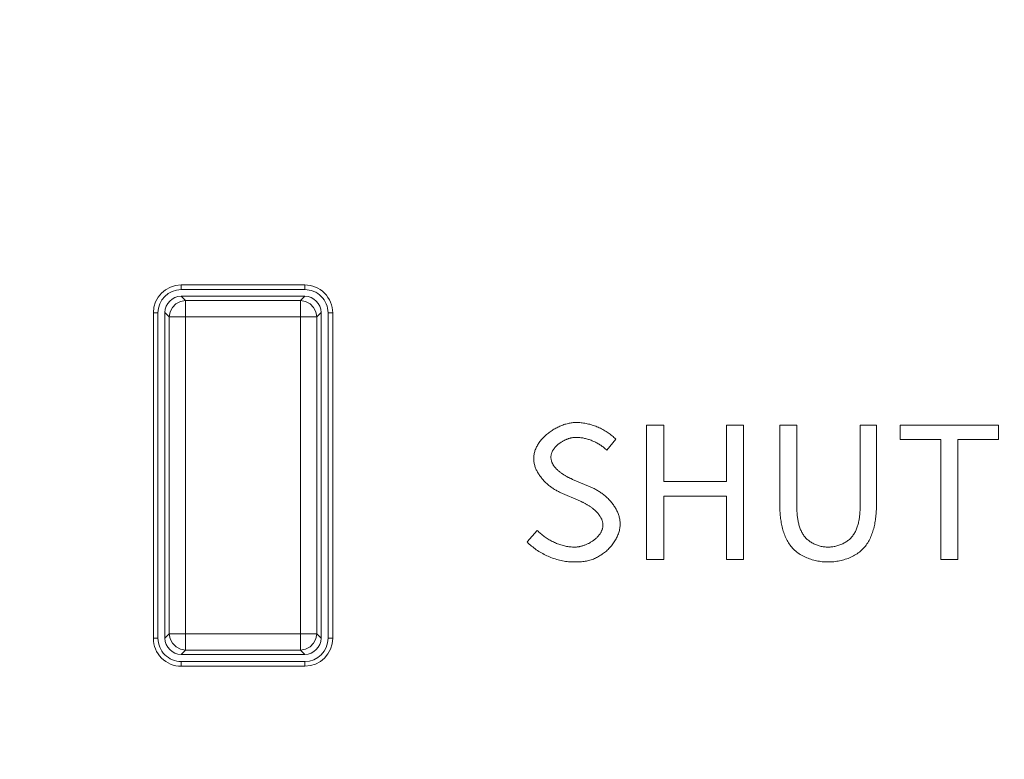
# Model space of a CAD drawing. Header units: millimetres. Extents: x 3925 to 5043, y -86 to 778.
# Tile 42 of 113: x 4397 to 4408, y 514 to 522. Entities that reach past the tile are written whole.
import ezdxf

# ---------------------------------------------------------------- set-up
doc = ezdxf.new("R2010")
doc.units = ezdxf.units.MM
doc.header["$LTSCALE"] = 46.255
doc.header["$PDMODE"] = 3
doc.header["$PDSIZE"] = 1
doc.layers.get('0').update_dxf_attribs({"linetype": 'CONTINUOUS'})
doc.layers.get('Defpoints').update_dxf_attribs({"linetype": 'CONTINUOUS'})
doc.layers.add('H30K-INDICATDXF_CONTINUOUS_LINE', color=7, linetype='CONTINUOUS')
doc.layers.add('H30K-TOP-COVDXF_CONTINUOUS_LINE', color=7, linetype='CONTINUOUS')
doc.styles.add('SLDTEXTSTYLE0', font='arialbd.ttf', dxfattribs={"height": 5.5})
doc.styles.add('SLDTEXTSTYLE2', font='arial.ttf')
doc.dimstyles.new('SLDDIMSTYLE1', dxfattribs={"dimtxt": 5.650301, "dimasz": 4.572, "dimexe": 0, "dimexo": 0.0625, "dimgap": 1.412575, "dimtad": 0, "dimtih": 1, "dimtoh": 1, "dimlfac": 3.5, "dimrnd": 1e-09, "dimzin": 4, "dimdsep": 46, "dimtxsty": 'SLDTEXTSTYLE0', "dimsah": 1, "dimcen": 0.09, "dimadec": 0, "dimazin": 1, "dimtol": 1, "dimtp": 0.8, "dimtm": 0.8, "dimtfac": 1, "dimtdec": 1, "dimtofl": 0, "dimtmove": 0, "dimatfit": 3, "dimfxl": 1, "dimfrac": 2, "dimtolj": 1, "dimarcsym": 0})

# ---------------------------------------------------------------- blocks, each defined once
blk = doc.blocks.new('*D87')
at = {"color": 0, "linetype": 'Continuous', "lineweight": -2}
for p, q in [((4265.825, 528.852), (4265.825, 425.178)), ((4487.211, 487.352), (4487.211, 425.178)), ((4269.825, 426.178), (4483.211, 426.178))]:
    blk.add_line(p, q, dxfattribs=at)
at = {"color": 0, "linetype": 'Continuous'}
for points in [[(4269.825, 426.845), (4269.825, 425.512), (4265.825, 426.178)], [(4483.211, 426.845), (4483.211, 425.512), (4487.211, 426.178)]]:
    blk.add_solid(points, dxfattribs=at)
at = {"layer": 'Defpoints', "color": 0, "linetype": 'Continuous'}
for p in [(4265.825, 529.852), (4487.211, 488.352), (4487.211, 426.178)]:
    blk.add_point(p, dxfattribs=at)
at = {"color": 0, "linetype": 'Continuous', "lineweight": 0, "insert": (4376.518, 430.883), "char_height": 5, "attachment_point": 5, "style": 'SLDTEXTSTYLE2'}
blk.add_mtext('\\A1;442.77 [17.43]', dxfattribs=at)

msp = doc.modelspace()

# ---------------------------------------------------------------- linework, layer by layer
at = {"layer": 'H30K-INDICATDXF_CONTINUOUS_LINE', "color": 7, "linetype": 'Continuous', "lineweight": 0}
for p, q in [((4398.9134, 519.2794), (4400.2411, 519.2794)), ((4398.9599, 519.2329), (4398.9134, 519.2794)), ((4400.2411, 519.2794), (4400.1946, 519.2329)), ((4398.9599, 515.4759), (4398.9599, 519.2329)), ((4400.1946, 519.2329), (4398.9599, 519.2329)), ((4400.1946, 519.2329), (4400.1946, 515.4759)), ((4398.7385, 519.1045), (4398.7385, 515.6043)), ((4398.785, 519.058), (4398.7385, 519.1045)), ((4400.416, 519.1045), (4400.3695, 519.058)), ((4400.416, 519.1045), (4400.416, 515.6043)), ((4398.785, 519.058), (4398.785, 515.6508)), ((4400.3695, 519.058), (4398.785, 519.058)), ((4400.3695, 515.6508), (4400.3695, 519.058)), ((4398.7385, 515.6043), (4398.785, 515.6508)), ((4398.785, 515.6508), (4400.3695, 515.6508)), ((4400.416, 515.6043), (4400.3695, 515.6508)), ((4398.9134, 515.4294), (4398.9599, 515.4759)), ((4398.9599, 515.4759), (4400.1946, 515.4759)), ((4400.2411, 515.4294), (4400.1946, 515.4759)), ((4400.2411, 515.4294), (4398.9134, 515.4294))]:
    msp.add_line(p, q, dxfattribs=at)
for points in [[(4398.9599, 519.2329), (4398.9057, 519.2242), (4398.8568, 519.1992), (4398.818, 519.16), (4398.7934, 519.1112), (4398.785, 519.058)], [(4400.3695, 519.058), (4400.3609, 519.112), (4400.336, 519.1607), (4400.2973, 519.1994), (4400.2486, 519.2243), (4400.1946, 519.2329)], [(4398.785, 515.6508), (4398.7936, 515.5968), (4398.8185, 515.548), (4398.8572, 515.5094), (4398.9059, 515.4845), (4398.9599, 515.4759)], [(4400.1946, 515.4759), (4400.2489, 515.4846), (4400.2977, 515.5096), (4400.3366, 515.5488), (4400.3612, 515.5976), (4400.3695, 515.6508)]]:
    msp.add_lwpolyline(points, dxfattribs=at)
for centre, major_axis, start_param, end_param in [((4398.9136, 519.1043), (0.1239, -0.1239), -3.9263815, -2.3568039), ((4400.2409, 519.1043), (-0.1239, -0.1239), 2.3568031, 3.9263822), ((4398.9136, 515.6045), (-0.1239, -0.1239), -0.7847896, 0.7847896), ((4400.2409, 515.6045), (0.1239, -0.1239), -0.7847888, 0.7847888)]:
    msp.add_ellipse(centre, major_axis=major_axis, ratio=0.9987828, start_param=start_param, end_param=end_param, dxfattribs=at)
at = {"layer": 'H30K-TOP-COVDXF_CONTINUOUS_LINE', "color": 7, "linetype": 'Continuous', "lineweight": 0}
for p, q in [((4398.9135, 519.402), (4398.9135, 519.352)), ((4398.9135, 519.402), (4400.241, 519.402)), ((4400.241, 519.402), (4400.241, 519.352)), ((4398.9135, 519.352), (4400.241, 519.352)), ((4398.6135, 515.602), (4398.6135, 519.102)), ((4398.6135, 519.102), (4398.6635, 519.102)), ((4398.6635, 515.602), (4398.6635, 519.102)), ((4400.491, 519.102), (4400.491, 515.602)), ((4400.541, 519.102), (4400.491, 519.102)), ((4400.541, 519.102), (4400.541, 515.602)), ((4403.9148, 517.8949), (4403.9148, 516.4483)), ((4404.0984, 517.8949), (4403.9148, 517.8949)), ((4404.0984, 517.289), (4404.0984, 517.8949)), ((4404.7734, 517.8949), (4404.7734, 517.289)), ((4404.9549, 517.8949), (4404.7734, 517.8949)), ((4404.9549, 516.4483), (4404.9549, 517.8949)), ((4405.3457, 517.8949), (4405.3457, 517.0463)), ((4405.5293, 517.8949), (4405.3457, 517.8949)), ((4405.5293, 517.0296), (4405.5293, 517.8949)), ((4406.3858, 517.8949), (4406.2102, 517.8949)), ((4406.3858, 517.0463), (4406.3858, 517.8949)), ((4406.6384, 517.8949), (4406.6384, 517.741)), ((4407.6982, 517.8949), (4406.6384, 517.8949)), ((4407.6982, 517.741), (4407.6982, 517.8949)), ((4403.4866, 517.6265), (4403.5833, 517.743)), ((4406.6384, 517.741), (4407.0765, 517.741)), ((4407.0765, 517.741), (4407.0765, 516.4483)), ((4407.2601, 516.4483), (4407.2601, 517.741)), ((4407.2601, 517.741), (4407.6982, 517.741)), ((4403.3326, 517.22), (4403.1197, 517.3111)), ((4404.7734, 517.289), (4404.0984, 517.289)), ((4404.0984, 516.4483), (4404.0984, 517.1311)), ((4404.0984, 517.1311), (4404.7734, 517.1311)), ((4404.7734, 517.1311), (4404.7734, 516.4483)), ((4402.7405, 516.7621), (4402.632, 516.6377)), ((4403.9148, 516.4483), (4404.0984, 516.4483)), ((4404.7734, 516.4483), (4404.9549, 516.4483)), ((4407.0765, 516.4483), (4407.2601, 516.4483)), ((4398.6135, 515.602), (4398.6635, 515.602)), ((4400.541, 515.602), (4400.491, 515.602)), ((4398.9135, 515.302), (4398.9135, 515.352)), ((4400.241, 515.352), (4398.9135, 515.352)), ((4400.241, 515.302), (4398.9135, 515.302)), ((4400.241, 515.302), (4400.241, 515.352))]:
    msp.add_line(p, q, dxfattribs=at)
for points in [[(4403.157, 517.9226), (4403.1464, 517.9224), (4403.1358, 517.9219), (4403.1251, 517.921), (4403.1143, 517.9199), (4403.1035, 517.9184), (4403.0926, 517.9166), (4403.0816, 517.9145), (4403.0706, 517.912), (4403.0596, 517.9093), (4403.0486, 517.9063), (4403.0376, 517.903), (4403.0266, 517.8994), (4403.0155, 517.8956), (4403.0046, 517.8915), (4402.9936, 517.8871), (4402.9827, 517.8824), (4402.9719, 517.8775), (4402.9611, 517.8724), (4402.9504, 517.867), (4402.9397, 517.8613), (4402.9292, 517.8555), (4402.9188, 517.8494), (4402.9085, 517.8431), (4402.8983, 517.8366), (4402.8883, 517.8298), (4402.8784, 517.8229), (4402.8687, 517.8158), (4402.8591, 517.8084), (4402.8498, 517.8009), (4402.8406, 517.7932), (4402.8316, 517.7854), (4402.8228, 517.7773), (4402.8142, 517.7691), (4402.8059, 517.7608), (4402.7978, 517.7523), (4402.79, 517.7436), (4402.7824, 517.7348), (4402.7751, 517.7259), (4402.768, 517.7168), (4402.7613, 517.7076), (4402.7548, 517.6983), (4402.7487, 517.6889), (4402.7429, 517.6793), (4402.7374, 517.6697), (4402.7323, 517.66), (4402.7275, 517.6502), (4402.7231, 517.6402), (4402.719, 517.6303), (4402.7154, 517.6202), (4402.7121, 517.6101), (4402.7092, 517.5999), (4402.7068, 517.5896), (4402.7047, 517.5793), (4402.7031, 517.569), (4402.702, 517.5586), (4402.7013, 517.5482), (4402.7011, 517.5377)], [(4403.5833, 517.743), (4403.5739, 517.7524), (4403.5644, 517.7616), (4403.5545, 517.7706), (4403.5444, 517.7793), (4403.534, 517.7879), (4403.5235, 517.7962), (4403.5126, 517.8043), (4403.5016, 517.8121), (4403.4904, 517.8197), (4403.4789, 517.8271), (4403.4673, 517.8343), (4403.4555, 517.8411), (4403.4435, 517.8478), (4403.4314, 517.8541), (4403.4191, 517.8603), (4403.4067, 517.8661), (4403.3941, 517.8717), (4403.3815, 517.877), (4403.3687, 517.8821), (4403.3558, 517.8868), (4403.3428, 517.8913), (4403.3298, 517.8955), (4403.3166, 517.8994), (4403.3034, 517.903), (4403.2902, 517.9064), (4403.2769, 517.9094), (4403.2636, 517.9121), (4403.2502, 517.9145), (4403.2369, 517.9166), (4403.2235, 517.9184), (4403.2101, 517.9199), (4403.1968, 517.9211), (4403.1835, 517.9219), (4403.1702, 517.9224), (4403.157, 517.9226)], [(4406.2102, 517.8949), (4406.2101, 517.0296), (4406.21, 517.0188), (4406.2098, 517.0079), (4406.2095, 516.9969), (4406.2091, 516.9859), (4406.2086, 516.9748), (4406.208, 516.9637), (4406.2072, 516.9525), (4406.2063, 516.9413), (4406.2053, 516.9302), (4406.2041, 516.919), (4406.2028, 516.9078), (4406.2013, 516.8967), (4406.1996, 516.8856), (4406.1978, 516.8745), (4406.1957, 516.8635), (4406.1935, 516.8526), (4406.191, 516.8418), (4406.1884, 516.831), (4406.1855, 516.8204), (4406.1823, 516.8098), (4406.179, 516.7994), (4406.1754, 516.7891), (4406.1715, 516.779), (4406.1674, 516.769), (4406.163, 516.7592), (4406.1583, 516.7496), (4406.1534, 516.7402), (4406.1481, 516.7309), (4406.1426, 516.7219), (4406.1367, 516.7131), (4406.1305, 516.7046), (4406.124, 516.6963), (4406.1172, 516.6882), (4406.11, 516.6804), (4406.1025, 516.673), (4406.0947, 516.6658), (4406.0866, 516.6589), (4406.0783, 516.6523), (4406.0696, 516.646), (4406.0607, 516.6399), (4406.0515, 516.6342), (4406.0421, 516.6287), (4406.0326, 516.6235), (4406.0228, 516.6186), (4406.0128, 516.6141), (4406.0027, 516.6098), (4405.9925, 516.6058), (4405.9821, 516.6021), (4405.9716, 516.5987), (4405.961, 516.5957), (4405.9504, 516.5929), (4405.9397, 516.5905), (4405.929, 516.5884), (4405.9182, 516.5866), (4405.9075, 516.5851), (4405.8967, 516.5839), (4405.886, 516.5831), (4405.8754, 516.5826), (4405.8648, 516.5825)], [(4402.8866, 517.5495), (4402.8867, 517.5553), (4402.8871, 517.5611), (4402.8877, 517.5669), (4402.8886, 517.5726), (4402.8898, 517.5783), (4402.8912, 517.5839), (4402.8928, 517.5895), (4402.8946, 517.5951), (4402.8967, 517.6006), (4402.899, 517.606), (4402.9015, 517.6115), (4402.9042, 517.6168), (4402.9071, 517.6221), (4402.9102, 517.6273), (4402.9135, 517.6325), (4402.917, 517.6376), (4402.9206, 517.6427), (4402.9244, 517.6476), (4402.9284, 517.6525), (4402.9325, 517.6574), (4402.9368, 517.6621), (4402.9413, 517.6668), (4402.9459, 517.6714), (4402.9506, 517.6759), (4402.9554, 517.6803), (4402.9604, 517.6847), (4402.9655, 517.6889), (4402.9707, 517.6931), (4402.976, 517.6971), (4402.9814, 517.7011), (4402.9869, 517.7049), (4402.9925, 517.7087), (4402.9982, 517.7124), (4403.004, 517.7159), (4403.0098, 517.7193), (4403.0157, 517.7227), (4403.0217, 517.7259), (4403.0277, 517.729), (4403.0338, 517.7319), (4403.0399, 517.7348), (4403.0461, 517.7375), (4403.0523, 517.7401), (4403.0585, 517.7426), (4403.0647, 517.7449), (4403.071, 517.7471), (4403.0772, 517.7492), (4403.0835, 517.7511), (4403.0898, 517.7529), (4403.096, 517.7546), (4403.1023, 517.7561), (4403.1085, 517.7574), (4403.1147, 517.7586), (4403.1209, 517.7597), (4403.127, 517.7606), (4403.1331, 517.7613), (4403.1392, 517.7619), (4403.1451, 517.7623), (4403.1511, 517.7626), (4403.157, 517.7627)], [(4403.157, 517.7627), (4403.1672, 517.7625), (4403.1774, 517.7621), (4403.1876, 517.7615), (4403.1978, 517.7605), (4403.2081, 517.7594), (4403.2183, 517.7579), (4403.2285, 517.7563), (4403.2387, 517.7544), (4403.2489, 517.7522), (4403.2591, 517.7498), (4403.2692, 517.7472), (4403.2793, 517.7444), (4403.2893, 517.7414), (4403.2993, 517.7381), (4403.3092, 517.7346), (4403.3191, 517.7309), (4403.3289, 517.727), (4403.3386, 517.7229), (4403.3482, 517.7186), (4403.3578, 517.7141), (4403.3672, 517.7095), (4403.3766, 517.7046), (4403.3858, 517.6996), (4403.395, 517.6943), (4403.404, 517.689), (4403.4129, 517.6834), (4403.4217, 517.6777), (4403.4303, 517.6718), (4403.4388, 517.6658), (4403.4472, 517.6596), (4403.4554, 517.6532), (4403.4634, 517.6468), (4403.4713, 517.6401), (4403.479, 517.6334), (4403.4866, 517.6265)], [(4402.7011, 517.5377), (4402.7012, 517.528), (4402.7018, 517.5184), (4402.7027, 517.5088), (4402.7039, 517.4992), (4402.7055, 517.4897), (4402.7075, 517.4802), (4402.7097, 517.4707), (4402.7123, 517.4613), (4402.7152, 517.4519), (4402.7184, 517.4426), (4402.7218, 517.4333), (4402.7256, 517.4241), (4402.7296, 517.415), (4402.734, 517.406), (4402.7385, 517.397), (4402.7434, 517.3881), (4402.7484, 517.3792), (4402.7538, 517.3705), (4402.7593, 517.3619), (4402.7651, 517.3533), (4402.7711, 517.3449), (4402.7773, 517.3366), (4402.7837, 517.3283), (4402.7903, 517.3202), (4402.797, 517.3122), (4402.804, 517.3043), (4402.8111, 517.2966), (4402.8184, 517.289), (4402.8259, 517.2815), (4402.8334, 517.2742), (4402.8412, 517.267), (4402.849, 517.2599), (4402.857, 517.253), (4402.8651, 517.2463), (4402.8733, 517.2397), (4402.8816, 517.2332), (4402.89, 517.227), (4402.8985, 517.2209), (4402.9071, 517.215), (4402.9157, 517.2093), (4402.9244, 517.2038), (4402.9331, 517.1984), (4402.9419, 517.1933), (4402.9507, 517.1883), (4402.9596, 517.1835), (4402.9684, 517.179), (4402.9773, 517.1747), (4402.9862, 517.1706), (4403.2043, 517.0759)], [(4403.1197, 517.3111), (4403.1141, 517.3136), (4403.1084, 517.3161), (4403.1026, 517.3188), (4403.0968, 517.3214), (4403.091, 517.3242), (4403.0852, 517.327), (4403.0793, 517.33), (4403.0734, 517.3329), (4403.0676, 517.336), (4403.0617, 517.3391), (4403.0558, 517.3423), (4403.0499, 517.3456), (4403.0441, 517.349), (4403.0383, 517.3524), (4403.0324, 517.3559), (4403.0267, 517.3594), (4403.0209, 517.3631), (4403.0152, 517.3668), (4403.0096, 517.3706), (4403.004, 517.3744), (4402.9985, 517.3783), (4402.993, 517.3823), (4402.9876, 517.3863), (4402.9823, 517.3904), (4402.9771, 517.3946), (4402.9719, 517.3989), (4402.9669, 517.4032), (4402.9619, 517.4076), (4402.9571, 517.412), (4402.9524, 517.4165), (4402.9477, 517.4211), (4402.9432, 517.4257), (4402.9389, 517.4304), (4402.9346, 517.4352), (4402.9305, 517.4401), (4402.9266, 517.4449), (4402.9228, 517.4499), (4402.9192, 517.4549), (4402.9157, 517.46), (4402.9124, 517.4652), (4402.9092, 517.4704), (4402.9062, 517.4756), (4402.9035, 517.481), (4402.9009, 517.4864), (4402.8985, 517.4918), (4402.8963, 517.4973), (4402.8943, 517.5029), (4402.8925, 517.5085), (4402.891, 517.5142), (4402.8897, 517.5199), (4402.8886, 517.5257), (4402.8877, 517.5316), (4402.8871, 517.5375), (4402.8867, 517.5435), (4402.8866, 517.5495)], [(4403.6306, 516.8331), (4403.6304, 516.8433), (4403.6298, 516.8534), (4403.6289, 516.8636), (4403.6276, 516.8737), (4403.6259, 516.8837), (4403.6239, 516.8938), (4403.6216, 516.9038), (4403.6189, 516.9138), (4403.6159, 516.9237), (4403.6126, 516.9335), (4403.6089, 516.9433), (4403.605, 516.9531), (4403.6008, 516.9627), (4403.5963, 516.9723), (4403.5915, 516.9819), (4403.5865, 516.9913), (4403.5812, 517.0006), (4403.5757, 517.0099), (4403.5699, 517.0191), (4403.5638, 517.0281), (4403.5576, 517.0371), (4403.5511, 517.0459), (4403.5444, 517.0546), (4403.5376, 517.0632), (4403.5305, 517.0717), (4403.5232, 517.08), (4403.5158, 517.0882), (4403.5082, 517.0962), (4403.5004, 517.1042), (4403.4925, 517.1119), (4403.4844, 517.1195), (4403.4762, 517.1269), (4403.4678, 517.1342), (4403.4594, 517.1413), (4403.4508, 517.1482), (4403.4421, 517.155), (4403.4333, 517.1615), (4403.4245, 517.1679), (4403.4155, 517.1741), (4403.4065, 517.18), (4403.3974, 517.1858), (4403.3883, 517.1913), (4403.3791, 517.1967), (4403.3698, 517.2018), (4403.3605, 517.2067), (4403.3512, 517.2113), (4403.3419, 517.2158), (4403.3326, 517.22)], [(4403.2043, 517.0759), (4403.2103, 517.0731), (4403.2163, 517.0703), (4403.2224, 517.0674), (4403.2285, 517.0645), (4403.2346, 517.0614), (4403.2407, 517.0583), (4403.2469, 517.055), (4403.2531, 517.0517), (4403.2593, 517.0483), (4403.2655, 517.0448), (4403.2717, 517.0413), (4403.2778, 517.0376), (4403.284, 517.0339), (4403.2901, 517.0301), (4403.2962, 517.0262), (4403.3023, 517.0222), (4403.3083, 517.0182), (4403.3143, 517.014), (4403.3202, 517.0098), (4403.3261, 517.0056), (4403.3318, 517.0012), (4403.3376, 516.9968), (4403.3432, 516.9923), (4403.3487, 516.9877), (4403.3542, 516.983), (4403.3596, 516.9783), (4403.3648, 516.9735), (4403.37, 516.9687), (4403.375, 516.9637), (4403.3799, 516.9587), (4403.3847, 516.9537), (4403.3893, 516.9485), (4403.3938, 516.9433), (4403.3982, 516.938), (4403.4024, 516.9327), (4403.4064, 516.9273), (4403.4103, 516.9218), (4403.414, 516.9162), (4403.4176, 516.9106), (4403.4209, 516.905), (4403.4241, 516.8992), (4403.427, 516.8934), (4403.4298, 516.8876), (4403.4324, 516.8817), (4403.4347, 516.8757), (4403.4368, 516.8697), (4403.4387, 516.8636), (4403.4404, 516.8574), (4403.4418, 516.8512), (4403.443, 516.8449), (4403.4439, 516.8386), (4403.4446, 516.8322), (4403.445, 516.8258), (4403.4451, 516.8193)], [(4405.3457, 517.0463), (4405.3458, 517.0312), (4405.346, 517.016), (4405.3464, 517.0008), (4405.347, 516.9854), (4405.3478, 516.9699), (4405.3488, 516.9544), (4405.35, 516.9388), (4405.3515, 516.9232), (4405.3531, 516.9076), (4405.355, 516.892), (4405.3571, 516.8764), (4405.3595, 516.8608), (4405.3622, 516.8453), (4405.3651, 516.8298), (4405.3683, 516.8145), (4405.3718, 516.7992), (4405.3756, 516.784), (4405.3797, 516.769), (4405.3842, 516.7541), (4405.3889, 516.7394), (4405.394, 516.7249), (4405.3995, 516.7105), (4405.4053, 516.6964), (4405.4114, 516.6825), (4405.4179, 516.6689), (4405.4249, 516.6555), (4405.4322, 516.6424), (4405.4399, 516.6296), (4405.448, 516.6171), (4405.4565, 516.6049), (4405.4654, 516.593), (4405.4748, 516.5816), (4405.4847, 516.5705), (4405.495, 516.5598), (4405.5059, 516.5493), (4405.5172, 516.5393), (4405.529, 516.5297), (4405.5412, 516.5205), (4405.5537, 516.5118), (4405.5666, 516.5034), (4405.5799, 516.4955), (4405.5935, 516.488), (4405.6073, 516.4809), (4405.6215, 516.4742), (4405.6358, 516.4679), (4405.6504, 516.462), (4405.6652, 516.4566), (4405.6802, 516.4515), (4405.6953, 516.4469), (4405.7105, 516.4427), (4405.7258, 516.4388), (4405.7413, 516.4354), (4405.7567, 516.4324), (4405.7723, 516.4298), (4405.7878, 516.4276), (4405.8033, 516.4258), (4405.8188, 516.4244), (4405.8342, 516.4234), (4405.8495, 516.4228), (4405.8648, 516.4226)], [(4405.8648, 516.5825), (4405.8544, 516.5826), (4405.844, 516.5831), (4405.8336, 516.584), (4405.8231, 516.5852), (4405.8127, 516.5867), (4405.8022, 516.5885), (4405.7918, 516.5907), (4405.7814, 516.5931), (4405.7711, 516.5959), (4405.7608, 516.599), (4405.7506, 516.6024), (4405.7406, 516.6061), (4405.7306, 516.6101), (4405.7208, 516.6145), (4405.7112, 516.6191), (4405.7017, 516.6239), (4405.6924, 516.6291), (4405.6833, 516.6346), (4405.6744, 516.6403), (4405.6658, 516.6463), (4405.6574, 516.6526), (4405.6493, 516.6592), (4405.6414, 516.666), (4405.6339, 516.6731), (4405.6267, 516.6804), (4405.6196, 516.6883), (4405.6128, 516.6964), (4405.6064, 516.7047), (4405.6003, 516.7133), (4405.5945, 516.7222), (4405.589, 516.7312), (4405.5839, 516.7405), (4405.579, 516.7499), (4405.5744, 516.7596), (4405.5701, 516.7694), (4405.5661, 516.7794), (4405.5624, 516.7895), (4405.5589, 516.7998), (4405.5556, 516.8102), (4405.5526, 516.8208), (4405.5498, 516.8314), (4405.5472, 516.8421), (4405.5449, 516.853), (4405.5427, 516.8639), (4405.5408, 516.8749), (4405.539, 516.8859), (4405.5374, 516.897), (4405.536, 516.9081), (4405.5348, 516.9192), (4405.5337, 516.9304), (4405.5327, 516.9415), (4405.5319, 516.9527), (4405.5312, 516.9638), (4405.5306, 516.9749), (4405.5302, 516.986), (4405.5298, 516.997), (4405.5296, 517.008), (4405.5294, 517.0188), (4405.5293, 517.0296)], [(4405.8648, 516.4226), (4405.88, 516.4228), (4405.8954, 516.4234), (4405.9109, 516.4244), (4405.9265, 516.4258), (4405.9421, 516.4276), (4405.9577, 516.4298), (4405.9732, 516.4324), (4405.9888, 516.4354), (4406.0043, 516.4388), (4406.0197, 516.4426), (4406.035, 516.4468), (4406.0502, 516.4515), (4406.0652, 516.4565), (4406.0801, 516.4619), (4406.0947, 516.4678), (4406.1092, 516.4741), (4406.1234, 516.4808), (4406.1373, 516.4879), (4406.1509, 516.4954), (4406.1643, 516.5033), (4406.1773, 516.5117), (4406.1899, 516.5205), (4406.2021, 516.5297), (4406.214, 516.5393), (4406.2253, 516.5493), (4406.2363, 516.5598), (4406.2466, 516.5705), (4406.2564, 516.5816), (4406.2658, 516.593), (4406.2748, 516.6048), (4406.2833, 516.617), (4406.2914, 516.6295), (4406.2991, 516.6423), (4406.3065, 516.6554), (4406.3134, 516.6688), (4406.3199, 516.6825), (4406.3261, 516.6964), (4406.3319, 516.7105), (4406.3373, 516.7248), (4406.3424, 516.7394), (4406.3472, 516.7541), (4406.3516, 516.7689), (4406.3558, 516.784), (4406.3596, 516.7991), (4406.3631, 516.8144), (4406.3663, 516.8298), (4406.3692, 516.8452), (4406.3719, 516.8608), (4406.3743, 516.8763), (4406.3765, 516.892), (4406.3784, 516.9076), (4406.38, 516.9232), (4406.3814, 516.9388), (4406.3827, 516.9544), (4406.3837, 516.9699), (4406.3844, 516.9854), (4406.3851, 517.0008), (4406.3855, 517.016), (4406.3857, 517.0312), (4406.3858, 517.0463)], [(4403.1412, 516.5825), (4403.1289, 516.5826), (4403.1167, 516.5831), (4403.1045, 516.584), (4403.0922, 516.5851), (4403.08, 516.5866), (4403.0677, 516.5884), (4403.0555, 516.5906), (4403.0433, 516.593), (4403.0311, 516.5957), (4403.0189, 516.5987), (4403.0068, 516.602), (4402.9948, 516.6056), (4402.9828, 516.6095), (4402.9709, 516.6136), (4402.959, 516.618), (4402.9473, 516.6227), (4402.9356, 516.6276), (4402.924, 516.6327), (4402.9125, 516.6381), (4402.9012, 516.6438), (4402.8899, 516.6497), (4402.8788, 516.6558), (4402.8678, 516.6621), (4402.857, 516.6687), (4402.8463, 516.6754), (4402.8357, 516.6824), (4402.8254, 516.6895), (4402.8152, 516.6969), (4402.8051, 516.7044), (4402.7953, 516.7122), (4402.7856, 516.7201), (4402.7762, 516.7281), (4402.7669, 516.7364), (4402.7579, 516.7448), (4402.7491, 516.7533), (4402.7405, 516.7621)], [(4403.1392, 516.4226), (4403.1521, 516.4227), (4403.165, 516.4229), (4403.1779, 516.4234), (4403.1908, 516.424), (4403.2037, 516.4248), (4403.2166, 516.4259), (4403.2295, 516.4273), (4403.2423, 516.429), (4403.2551, 516.4309), (4403.2679, 516.4332), (4403.2806, 516.4358), (4403.2933, 516.4387), (4403.3059, 516.4421), (4403.3184, 516.4458), (4403.3309, 516.45), (4403.3433, 516.4545), (4403.3547, 516.4592), (4403.366, 516.4641), (4403.3772, 516.4695), (4403.3883, 516.4752), (4403.3993, 516.4812), (4403.4102, 516.4876), (4403.4209, 516.4943), (4403.4316, 516.5013), (4403.442, 516.5087), (4403.4523, 516.5163), (4403.4625, 516.5242), (4403.4724, 516.5324), (4403.4821, 516.5408), (4403.4917, 516.5495), (4403.501, 516.5585), (4403.5101, 516.5676), (4403.5189, 516.5771), (4403.5275, 516.5867), (4403.5359, 516.5965), (4403.5439, 516.6065), (4403.5517, 516.6167), (4403.5592, 516.6271), (4403.5664, 516.6377), (4403.5732, 516.6484), (4403.5798, 516.6593), (4403.586, 516.6703), (4403.5918, 516.6814), (4403.5973, 516.6926), (4403.6024, 516.704), (4403.6071, 516.7154), (4403.6114, 516.727), (4403.6153, 516.7386), (4403.6188, 516.7502), (4403.6219, 516.762), (4403.6245, 516.7738), (4403.6267, 516.7856), (4403.6284, 516.7975), (4403.6296, 516.8093), (4403.6303, 516.8212), (4403.6306, 516.8331)], [(4403.4451, 516.8193), (4403.4449, 516.8128), (4403.4445, 516.8063), (4403.4438, 516.7999), (4403.4427, 516.7935), (4403.4415, 516.7871), (4403.4399, 516.7808), (4403.4381, 516.7746), (4403.436, 516.7684), (4403.4336, 516.7622), (4403.4311, 516.7561), (4403.4282, 516.7501), (4403.4252, 516.7442), (4403.4219, 516.7383), (4403.4184, 516.7324), (4403.4147, 516.7267), (4403.4108, 516.721), (4403.4067, 516.7154), (4403.4024, 516.7098), (4403.3979, 516.7044), (4403.3933, 516.699), (4403.3884, 516.6937), (4403.3834, 516.6886), (4403.3783, 516.6835), (4403.373, 516.6785), (4403.3675, 516.6735), (4403.3619, 516.6687), (4403.3562, 516.664), (4403.3503, 516.6594), (4403.3443, 516.6549), (4403.3382, 516.6505), (4403.332, 516.6463), (4403.3257, 516.6421), (4403.3193, 516.638), (4403.3128, 516.6341), (4403.3063, 516.6303), (4403.2996, 516.6266), (4403.2929, 516.6231), (4403.2862, 516.6197), (4403.2793, 516.6164), (4403.2724, 516.6132), (4403.2655, 516.6102), (4403.2586, 516.6073), (4403.2516, 516.6046), (4403.2446, 516.602), (4403.2376, 516.5996), (4403.2305, 516.5973), (4403.2235, 516.5952), (4403.2165, 516.5932), (4403.2094, 516.5914), (4403.2024, 516.5897), (4403.1954, 516.5882), (4403.1885, 516.5869), (4403.1816, 516.5857), (4403.1747, 516.5847), (4403.1679, 516.5839), (4403.1611, 516.5833), (4403.1544, 516.5828), (4403.1477, 516.5825), (4403.1412, 516.5825)], [(4402.632, 516.6377), (4402.643, 516.6264), (4402.6544, 516.6154), (4402.6661, 516.6047), (4402.6781, 516.5942), (4402.6904, 516.584), (4402.7029, 516.574), (4402.7158, 516.5643), (4402.7289, 516.5549), (4402.7423, 516.5458), (4402.7559, 516.537), (4402.7697, 516.5284), (4402.7837, 516.5202), (4402.798, 516.5123), (4402.8124, 516.5046), (4402.827, 516.4973), (4402.8418, 516.4903), (4402.8567, 516.4836), (4402.8718, 516.4772), (4402.887, 516.4712), (4402.9024, 516.4655), (4402.9178, 516.4601), (4402.9334, 516.455), (4402.949, 516.4503), (4402.9647, 516.446), (4402.9805, 516.442), (4402.9963, 516.4384), (4403.0122, 516.4351), (4403.0281, 516.4322), (4403.044, 516.4297), (4403.0599, 516.4275), (4403.0758, 516.4258), (4403.0917, 516.4244), (4403.1076, 516.4234), (4403.1234, 516.4228), (4403.1392, 516.4226)]]:
    msp.add_lwpolyline(points, dxfattribs=at)
for centre, radius, start, end in [((4398.9135, 519.102), 0.3, 90, 179.99996), ((4400.241, 519.102), 0.3, 359.99996, 90), ((4398.9135, 519.102), 0.25, 90, 179.99996), ((4400.241, 519.102), 0.25, 359.99996, 90), ((4398.9135, 515.602), 0.3, 179.99996, 270), ((4398.9135, 515.602), 0.25, 179.99996, 270), ((4400.241, 515.602), 0.3, 270, 359.99996), ((4400.241, 515.602), 0.25, 270, 359.99996)]:
    msp.add_arc(centre, radius, start, end, dxfattribs=at)

# ---------------------------------------------------------------- dimensions: what is measured, and where the dimension line sits
at = {"color": 2, "linetype": 'Continuous', "lineweight": 0}
dim = msp.add_linear_dim(base=(4487.2112, 426.1782), p1=(4265.8249, 529.852), p2=(4487.2112, 488.352), dimstyle='SLDDIMSTYLE1', override={"dimtxt": 5, "dimasz": 4, "dimexe": 1, "dimexo": 1, "dimgap": 1.5, "dimtad": 1, "dimtih": 0, "dimlfac": 2, "dimtxsty": 'SLDTEXTSTYLE2', "dimdle": 1, "dimtol": 0, "dimtp": 0.5, "dimtm": 0.5}, dxfattribs=at)
dim.commit()
dim.dimension.update_dxf_attribs({"geometry": '*D87', "text_midpoint": (4376.518, 430.8825)})

doc.saveas('drawing.dxf')
